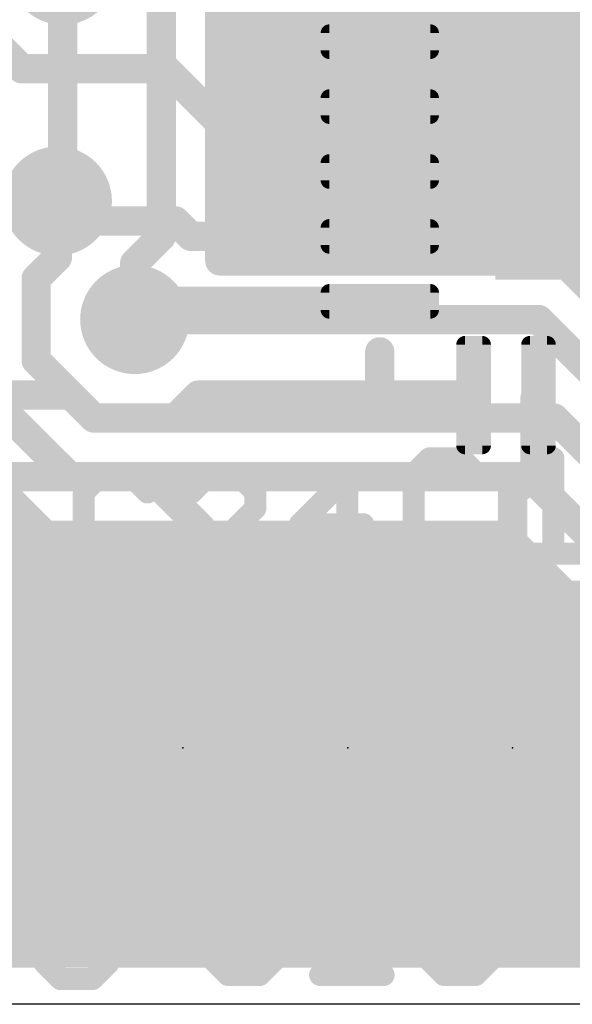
# Model space of a CAD drawing. Extents: x 2.9 to 30.2, y 6.6 to 27.7.
# Tile 10 of 19: x 17.2 to 21, y 6.6 to 13.4. Entities that reach past the tile are written whole.
import ezdxf

# ---------------------------------------------------------------- set-up
doc = ezdxf.new("R2010")
doc.units = 0
for name, color, linetype in [('1', 22, 'CONTINUOUS'), ('16', 175, 'CONTINUOUS'), ('18', 82, 'CONTINUOUS'), ('20', 7, 'CONTINUOUS'), ('21', 2, 'CONTINUOUS'), ('22', 6, 'CONTINUOUS'), ('23', 7, 'CONTINUOUS'), ('25', 253, 'CONTINUOUS')]:
    doc.layers.add(name, color=color, linetype=linetype)

# ---------------------------------------------------------------- blocks, each defined once
blk = doc.blocks.new('RECT')
blk.add_solid([(-0.5, -0.5), (0.5, -0.5), (-0.5, 0.5), (0.5, 0.5)])
blk = doc.blocks.new('RECT131200X38400R50')
at = {"const_width": 0.06}
blk.add_lwpolyline([(0.38, -0.06), (0.38, 0.06, 0.4142), (0.35, 0.09), (-0.35, 0.09, 0.4142), (-0.38, 0.06), (-0.38, -0.06, 0.4142), (-0.35, -0.09), (0.35, -0.09, 0.4142)], format="xyb", close=True, dxfattribs=at)
blk.add_solid([(-0.365, -0.075), (0.365, -0.075), (-0.365, 0.075), (0.365, 0.075)])
blk = doc.blocks.new('ROUNDV')
at = {"const_width": 0.5}
blk.add_lwpolyline([(0, -0.25, 1), (0, 0.25, 1), (0, -0.25)], format="xyb", dxfattribs=at)

msp = doc.modelspace()

# ---------------------------------------------------------------- linework, layer by layer
at = {"layer": '1', "const_width": 0.2032}
for points in [[(18.796, 13.0374), (18.796, 15.7206)], [(16.284, 13.9778), (17.1724, 13.0894)], [(18.1693, 13.0894), (17.1724, 13.0894)], [(18.8817, 12.377), (18.1693, 13.0894)], [(19.0064, 12.827), (18.796, 13.0374)], [(20.3683, 12.7254), (20.3683, 12.9286)], [(20.3683, 12.9286), (21.5519, 12.9286)], [(19.6535, 12.827), (19.0064, 12.827)], [(20.3683, 12.8016), (21.5519, 12.8016)], [(21.5519, 12.7254), (20.3683, 12.7254)], [(19.6535, 12.377), (18.8817, 12.377)], [(17.557, 12.034), (17.419, 12.172)], [(18.2379, 12.034), (17.557, 12.034)], [(18.3449, 11.927), (18.2379, 12.034)], [(19.6535, 11.927), (18.3449, 11.927)], [(18.081, 11.477), (17.955, 11.351)], [(18.081, 11.477), (19.6535, 11.477)], [(17.5131, 10.827), (16.859, 10.827)], [(17.6721, 10.668), (17.5131, 10.827)], [(18.3969, 10.827), (18.2379, 10.668)], [(18.3969, 10.827), (20.3035, 10.827)], [(20.7283, 10.8018), (20.7535, 10.827)], [(20.7283, 10.3259), (20.7283, 10.8018)], [(18.2379, 10.668), (17.6721, 10.668)], [(20.574, 10.1716), (20.7283, 10.3259)], [(16.4585, 10.2616), (18.0594, 10.2616)], [(18.0594, 10.2616), (18.415, 9.906)], [(20.574, 8.89), (20.574, 10.1716)], [(18.415, 9.906), (18.415, 8.89)], [(16.3892, 9.8552), (17.8911, 9.8552)], [(17.8911, 9.8552), (18.0086, 9.7377)], [(16.3892, 9.7536), (17.9927, 9.7536)], [(18.0086, 9.7377), (18.0086, 9.4948)], [(15.782, 9.5504), (18.0086, 9.5504)], [(17.3386, 9.5462), (17.0402, 9.5462)], [(17.4291, 9.522), (17.3386, 9.5462)], [(17.5101, 9.4751), (17.4291, 9.522)], [(17.5763, 9.4089), (17.5101, 9.4751)], [(17.8617, 9.4948), (17.6832, 9.3163)], [(18.0086, 9.4948), (17.8617, 9.4948)], [(17.6232, 9.3279), (17.5763, 9.4089)], [(17.612, 9.3472), (17.7142, 9.3472)], [(17.6474, 9.2374), (17.6232, 9.3279)], [(17.6832, 9.3163), (17.6832, 8.4637)], [(17.6474, 8.939), (17.6474, 9.2374)], [(17.6474, 9.144), (17.6832, 9.144)], [(17.0402, 8.939), (17.6474, 8.939)], [(17.6474, 8.9408), (17.6832, 8.9408)], [(17.6474, 8.8422), (17.0402, 8.8422)], [(17.6474, 8.5438), (17.6474, 8.8422)], [(18.415, 8.89), (18.288, 8.89)], [(19.431, 8.89), (18.415, 8.89)], [(20.574, 8.89), (19.431, 8.89)], [(17.6474, 8.7376), (17.6832, 8.7376)], [(17.6232, 8.4533), (17.6474, 8.5438)], [(17.6449, 8.5344), (17.6832, 8.5344)], [(17.5763, 8.3723), (17.6232, 8.4533)], [(17.6832, 8.4637), (17.729, 8.4179)], [(17.5508, 8.3467), (17.5763, 8.3723)], [(17.7035, 8.3923), (17.6566, 8.3113)], [(17.729, 8.4179), (17.7035, 8.3923)], [(17.5966, 8.3009), (17.5508, 8.3467)], [(17.5662, 8.3312), (17.6682, 8.3312)], [(17.5966, 7.4483), (17.5966, 8.3009)], [(17.6566, 8.3113), (17.6324, 8.2208)], [(17.6324, 8.2208), (17.6324, 7.9224)], [(17.5966, 8.128), (17.6324, 8.128)], [(17.5966, 7.9248), (17.6324, 7.9248)], [(17.6324, 7.9224), (18.2396, 7.9224)], [(18.2396, 7.9224), (18.2396, 7.8256)], [(18.3364, 7.8256), (18.3364, 7.9224)], [(18.3364, 7.9224), (18.9436, 7.9224)], [(18.9436, 7.9224), (19.3826, 7.9224)], [(19.3826, 7.9224), (19.3826, 7.8256)], [(19.4794, 7.8256), (19.4794, 7.9224)], [(19.4794, 7.9224), (19.9184, 7.9224)], [(19.9184, 7.9224), (20.5256, 7.9224)], [(20.5256, 7.9224), (20.5256, 7.8256)], [(20.6224, 7.8256), (20.6224, 7.9224)], [(20.6224, 7.9224), (21.6686, 7.9224)], [(18.2396, 7.8256), (17.6324, 7.8256)], [(17.6324, 7.8256), (17.6324, 7.5272)], [(18.2396, 7.2184), (18.2396, 7.8256)], [(18.2396, 7.8256), (18.3364, 7.8256)], [(18.3364, 7.8256), (18.3364, 7.2184)], [(19.3826, 7.8256), (18.3364, 7.8256)], [(19.3826, 7.2184), (19.3826, 7.8256)], [(19.3826, 7.8256), (19.4794, 7.8256)], [(19.4794, 7.8256), (19.4794, 7.2184)], [(20.5256, 7.8256), (19.4794, 7.8256)], [(20.5256, 7.2184), (20.5256, 7.8256)], [(20.5256, 7.8256), (20.6224, 7.8256)], [(20.6224, 7.8256), (20.6224, 7.2184)], [(21.2296, 7.8256), (20.6224, 7.8256)], [(17.5966, 7.7216), (17.6324, 7.7216)], [(18.2396, 7.7216), (18.3364, 7.7216)], [(19.3826, 7.7216), (19.4794, 7.7216)], [(20.5256, 7.7216), (20.6224, 7.7216)], [(17.5966, 7.5184), (17.6348, 7.5184)], [(17.6324, 7.5272), (17.6566, 7.4367)], [(18.2396, 7.5184), (18.3364, 7.5184)], [(19.3826, 7.5184), (19.4794, 7.5184)], [(20.5256, 7.5184), (20.6224, 7.5184)], [(17.4181, 7.2698), (17.5966, 7.4483)], [(17.6566, 7.4367), (17.7035, 7.3557)], [(17.7035, 7.3557), (17.7697, 7.2895)], [(18.8063, 7.2895), (18.8595, 7.3426)], [(18.8595, 7.3426), (18.9127, 7.2895)], [(19.9493, 7.2895), (20.0025, 7.3426)], [(20.0025, 7.3426), (20.0557, 7.2895)], [(17.4635, 7.3152), (17.7439, 7.3152)], [(17.7697, 7.2895), (17.8507, 7.2426)], [(18.2396, 7.3152), (18.3364, 7.3152)], [(18.7253, 7.2426), (18.8063, 7.2895)], [(18.8321, 7.3152), (18.8869, 7.3152)], [(18.9127, 7.2895), (18.9937, 7.2426)], [(19.3826, 7.3152), (19.4794, 7.3152)], [(19.8683, 7.2426), (19.9493, 7.2895)], [(19.9751, 7.3152), (20.0299, 7.3152)], [(20.0557, 7.2895), (20.1367, 7.2426)], [(20.5256, 7.3152), (20.6224, 7.3152)], [(21.0113, 7.2426), (21.0923, 7.2895)], [(16.5655, 7.2698), (17.4181, 7.2698)], [(17.8507, 7.2426), (17.9412, 7.2184)], [(17.9412, 7.2184), (18.2396, 7.2184)], [(18.3364, 7.2184), (18.6348, 7.2184)], [(18.6348, 7.2184), (18.7253, 7.2426)], [(18.9937, 7.2426), (19.0842, 7.2184)], [(19.0842, 7.2184), (19.3826, 7.2184)], [(19.4794, 7.2184), (19.7778, 7.2184)], [(19.7778, 7.2184), (19.8683, 7.2426)], [(20.1367, 7.2426), (20.2272, 7.2184)], [(20.2272, 7.2184), (20.5256, 7.2184)], [(20.6224, 7.2184), (20.9208, 7.2184)], [(20.9208, 7.2184), (21.0113, 7.2426)], [(3.8398, 7.112), (29.2437, 7.112)], [(28.702, 6.9596), (4.3815, 6.9596)]]:
    msp.add_lwpolyline(points, dxfattribs=at)
at = {"layer": '1', "const_width": 0.1016}
for points in [[(17.1724, 13.1402, 1), (17.1724, 13.0386)], [(17.1365, 13.0534, 1), (17.2084, 13.1253)], [(18.2052, 13.1253, 1), (18.1334, 13.0534)], [(18.1693, 13.0386, 1), (18.1693, 13.1402)], [(18.8319, 13.0733, 1), (18.7601, 13.0015)], [(18.7452, 13.0374, 1), (18.8468, 13.0374)], [(20.4191, 12.9286, 1), (20.3175, 12.9286)], [(20.3683, 12.9794, 1), (20.3683, 12.8778)], [(19.0064, 12.8778, 1), (19.0064, 12.7762)], [(18.9705, 12.7911, 1), (19.0423, 12.8629)], [(19.6535, 12.7762, 1), (19.6535, 12.8778)], [(20.3683, 12.8524, 1), (20.3683, 12.7508)], [(20.3683, 12.7762, 1), (20.3683, 12.6746)], [(20.3175, 12.7254, 1), (20.4191, 12.7254)], [(18.8817, 12.4278, 1), (18.8817, 12.3262)], [(18.8457, 12.3411, 1), (18.9176, 12.4129)], [(19.6535, 12.3262, 1), (19.6535, 12.4278)], [(17.4549, 12.208, 1), (17.383, 12.1361)], [(17.557, 12.0848, 1), (17.557, 11.9832)], [(17.5211, 11.9981, 1), (17.5929, 12.0699)], [(18.2738, 12.0699, 1), (18.202, 11.9981)], [(18.2379, 11.9832, 1), (18.2379, 12.0848)], [(18.3449, 11.9778, 1), (18.3449, 11.8762)], [(18.309, 11.8911, 1), (18.3808, 11.9629)], [(19.6535, 11.8762, 1), (19.6535, 11.9778)], [(18.081, 11.5278, 1), (18.081, 11.4262)], [(18.1169, 11.4411, 1), (18.0451, 11.5129)], [(19.6535, 11.4262, 1), (19.6535, 11.5278)], [(17.9191, 11.3869, 1), (17.9909, 11.3151)], [(17.549, 10.8629, 1), (17.4772, 10.7911)], [(17.5131, 10.7762, 1), (17.5131, 10.8778)], [(18.3969, 10.8778, 1), (18.3969, 10.7762)], [(18.4328, 10.7911, 1), (18.361, 10.8629)], [(20.3035, 10.7762, 1), (20.3035, 10.8778)], [(20.7894, 10.7911, 1), (20.7176, 10.8629)], [(20.7791, 10.8018, 1), (20.6775, 10.8018)], [(20.6924, 10.8377, 1), (20.7642, 10.7659)], [(17.6721, 10.7188, 1), (17.6721, 10.6172)], [(17.6362, 10.6321, 1), (17.708, 10.7039)], [(18.202, 10.7039, 1), (18.2738, 10.6321)], [(18.2379, 10.6172, 1), (18.2379, 10.7188)], [(20.6775, 10.3259, 1), (20.7791, 10.3259)], [(20.7642, 10.29, 1), (20.6924, 10.3618)], [(18.0953, 10.2975, 1), (18.0235, 10.2257)], [(18.0594, 10.2108, 1), (18.0594, 10.3124)], [(20.6248, 10.1716, 1), (20.5232, 10.1716)], [(20.5381, 10.2075, 1), (20.6099, 10.1357)], [(18.4658, 9.906, 1), (18.3642, 9.906)], [(18.3791, 9.8701, 1), (18.4509, 9.9419)], [(17.927, 9.8911, 1), (17.8551, 9.8193)], [(17.8911, 9.8044, 1), (17.8911, 9.906)], [(18.0594, 9.7377, 1), (17.9578, 9.7377)], [(17.9927, 9.7028, 1), (17.9927, 9.8044)], [(17.9727, 9.7017, 1), (18.0445, 9.7736)], [(17.3518, 9.5953, 1), (17.3255, 9.4971)], [(17.3386, 9.4954, 1), (17.3386, 9.597)], [(18.0086, 9.4996, 1), (18.0086, 9.6012)], [(17.4545, 9.566, 1), (17.4037, 9.478)], [(17.4159, 9.4729, 1), (17.4422, 9.571)], [(17.5461, 9.5111, 1), (17.4742, 9.4392)], [(17.4847, 9.4312, 1), (17.5355, 9.5191)], [(17.8617, 9.5456, 1), (17.8617, 9.444)], [(17.8977, 9.4589, 1), (17.8258, 9.5307)], [(18.0086, 9.444, 1), (18.0086, 9.5456)], [(17.6203, 9.4343, 1), (17.5324, 9.3835)], [(17.5404, 9.373, 1), (17.6123, 9.4449)], [(17.9578, 9.4948, 1), (18.0594, 9.4948)], [(17.612, 9.398, 1), (17.612, 9.2964)], [(17.6722, 9.341, 1), (17.5741, 9.3147)], [(17.7142, 9.2964, 1), (17.7142, 9.398)], [(17.5792, 9.3025, 1), (17.6672, 9.3533)], [(17.734, 9.3163, 1), (17.6324, 9.3163)], [(17.6473, 9.3522, 1), (17.7191, 9.2803)], [(17.6982, 9.2374, 1), (17.5966, 9.2374)], [(17.5983, 9.2243, 1), (17.6965, 9.2506)], [(17.6474, 9.1948, 1), (17.6474, 9.0932)], [(17.6832, 9.0932, 1), (17.6832, 9.1948)], [(17.6474, 8.9916, 1), (17.6474, 8.89)], [(17.6474, 8.8882, 1), (17.6474, 8.9898)], [(17.6832, 8.89, 1), (17.6832, 8.9916)], [(17.5966, 8.939, 1), (17.6982, 8.939)], [(17.6982, 8.8422, 1), (17.5966, 8.8422)], [(17.6474, 8.7914, 1), (17.6474, 8.893)], [(18.288, 8.9408, 1), (18.288, 8.8392)], [(18.415, 8.9408, 1), (18.415, 8.8392)], [(18.415, 8.8392, 1), (18.415, 8.9408)], [(19.431, 8.9408, 1), (19.431, 8.8392)], [(19.431, 8.8392, 1), (19.431, 8.9408)], [(20.574, 8.8392, 1), (20.574, 8.9408)], [(18.3642, 8.89, 1), (18.4658, 8.89)], [(20.5232, 8.89, 1), (20.6248, 8.89)], [(17.6474, 8.7884, 1), (17.6474, 8.6868)], [(17.6832, 8.6868, 1), (17.6832, 8.7884)], [(17.6449, 8.5852, 1), (17.6449, 8.4836)], [(17.6965, 8.5306, 1), (17.5983, 8.5569)], [(17.6832, 8.4836, 1), (17.6832, 8.5852)], [(17.6672, 8.4279, 1), (17.5792, 8.4787)], [(17.5966, 8.5438, 1), (17.6982, 8.5438)], [(17.7191, 8.4997, 1), (17.6473, 8.4278)], [(17.6123, 8.3363, 1), (17.5404, 8.4082)], [(17.5741, 8.4665, 1), (17.6722, 8.4402)], [(17.6324, 8.4637, 1), (17.734, 8.4637)], [(17.6675, 8.4283, 1), (17.7394, 8.3564)], [(17.7474, 8.3669, 1), (17.6595, 8.4177)], [(17.765, 8.382, 1), (17.6931, 8.4538)], [(17.6931, 8.382, 1), (17.765, 8.4538)], [(17.5867, 8.3826, 1), (17.5148, 8.3108)], [(17.5148, 8.3826, 1), (17.5867, 8.3108)], [(17.5662, 8.382, 1), (17.5662, 8.2804)], [(17.5324, 8.3977, 1), (17.6203, 8.3469)], [(17.6474, 8.3009, 1), (17.5458, 8.3009)], [(17.7057, 8.2981, 1), (17.6076, 8.3244)], [(17.6682, 8.2804, 1), (17.6682, 8.382)], [(17.5607, 8.2649, 1), (17.6325, 8.3368)], [(17.6126, 8.3367, 1), (17.7006, 8.2859)], [(17.6832, 8.2208, 1), (17.5816, 8.2208)], [(17.5833, 8.234, 1), (17.6815, 8.2077)], [(17.5966, 8.1788, 1), (17.5966, 8.0772)], [(17.6324, 8.0772, 1), (17.6324, 8.1788)], [(17.5966, 7.9756, 1), (17.5966, 7.874)], [(17.6324, 7.9732, 1), (17.6324, 7.8716)], [(17.6324, 7.874, 1), (17.6324, 7.9756)], [(18.2904, 7.9224, 1), (18.1888, 7.9224)], [(18.2396, 7.8716, 1), (18.2396, 7.9732)], [(18.3872, 7.9224, 1), (18.2856, 7.9224)], [(18.3364, 7.9732, 1), (18.3364, 7.8716)], [(18.9436, 7.9732, 1), (18.9436, 7.8716)], [(18.9436, 7.8716, 1), (18.9436, 7.9732)], [(19.4334, 7.9224, 1), (19.3318, 7.9224)], [(19.3826, 7.8716, 1), (19.3826, 7.9732)], [(19.5302, 7.9224, 1), (19.4286, 7.9224)], [(19.4794, 7.9732, 1), (19.4794, 7.8716)], [(19.9184, 7.9732, 1), (19.9184, 7.8716)], [(19.9184, 7.8716, 1), (19.9184, 7.9732)], [(20.5764, 7.9224, 1), (20.4748, 7.9224)], [(20.5256, 7.8716, 1), (20.5256, 7.9732)], [(20.6732, 7.9224, 1), (20.5716, 7.9224)], [(20.6224, 7.9732, 1), (20.6224, 7.8716)], [(17.5816, 7.9224, 1), (17.6832, 7.9224)], [(17.6324, 7.8764, 1), (17.6324, 7.7748)], [(17.6832, 7.8256, 1), (17.5816, 7.8256)], [(18.2904, 7.8256, 1), (18.1888, 7.8256)], [(18.2396, 7.8764, 1), (18.2396, 7.7748)], [(18.2396, 7.7748, 1), (18.2396, 7.8764)], [(18.3872, 7.8256, 1), (18.2856, 7.8256)], [(18.3364, 7.8764, 1), (18.3364, 7.7748)], [(18.3364, 7.7748, 1), (18.3364, 7.8764)], [(19.4334, 7.8256, 1), (19.3318, 7.8256)], [(19.3826, 7.8764, 1), (19.3826, 7.7748)], [(19.3826, 7.7748, 1), (19.3826, 7.8764)], [(19.5302, 7.8256, 1), (19.4286, 7.8256)], [(19.4794, 7.8764, 1), (19.4794, 7.7748)], [(19.4794, 7.7748, 1), (19.4794, 7.8764)], [(20.5764, 7.8256, 1), (20.4748, 7.8256)], [(20.5256, 7.8764, 1), (20.5256, 7.7748)], [(20.5256, 7.7748, 1), (20.5256, 7.8764)], [(20.6732, 7.8256, 1), (20.5716, 7.8256)], [(20.6224, 7.8764, 1), (20.6224, 7.7748)], [(20.6224, 7.7748, 1), (20.6224, 7.8764)], [(18.1888, 7.8256, 1), (18.2904, 7.8256)], [(18.2856, 7.8256, 1), (18.3872, 7.8256)], [(19.3318, 7.8256, 1), (19.4334, 7.8256)], [(19.4286, 7.8256, 1), (19.5302, 7.8256)], [(20.4748, 7.8256, 1), (20.5764, 7.8256)], [(20.5716, 7.8256, 1), (20.6732, 7.8256)], [(17.5966, 7.7724, 1), (17.5966, 7.6708)], [(17.6324, 7.6708, 1), (17.6324, 7.7724)], [(18.2396, 7.7724, 1), (18.2396, 7.6708)], [(18.3364, 7.6708, 1), (18.3364, 7.7724)], [(19.3826, 7.7724, 1), (19.3826, 7.6708)], [(19.4794, 7.6708, 1), (19.4794, 7.7724)], [(20.5256, 7.7724, 1), (20.5256, 7.6708)], [(20.6224, 7.6708, 1), (20.6224, 7.7724)], [(17.5966, 7.5692, 1), (17.5966, 7.4676)], [(17.6815, 7.5403, 1), (17.5833, 7.514)], [(17.5816, 7.5272, 1), (17.6832, 7.5272)], [(17.6348, 7.4676, 1), (17.6348, 7.5692)], [(18.2396, 7.5692, 1), (18.2396, 7.4676)], [(18.3364, 7.4676, 1), (18.3364, 7.5692)], [(19.3826, 7.5692, 1), (19.3826, 7.4676)], [(19.4794, 7.4676, 1), (19.4794, 7.5692)], [(20.5256, 7.5692, 1), (20.5256, 7.4676)], [(20.6224, 7.4676, 1), (20.6224, 7.5692)], [(17.6325, 7.4124, 1), (17.5607, 7.4843)], [(17.7006, 7.4621, 1), (17.6126, 7.4113)], [(17.5458, 7.4483, 1), (17.6474, 7.4483)], [(17.6076, 7.4236, 1), (17.7057, 7.4499)], [(17.7394, 7.3916, 1), (17.6675, 7.3197)], [(18.8954, 7.3785, 1), (18.8236, 7.3067)], [(18.8954, 7.3067, 1), (18.8236, 7.3785)], [(20.0384, 7.3785, 1), (19.9666, 7.3067)], [(20.0384, 7.3067, 1), (19.9666, 7.3785)], [(17.4635, 7.366, 1), (17.4635, 7.2644)], [(17.6595, 7.3303, 1), (17.7474, 7.3811)], [(17.7951, 7.3334, 1), (17.7443, 7.2455)], [(17.7337, 7.2535, 1), (17.8056, 7.3254)], [(17.7439, 7.2644, 1), (17.7439, 7.366)], [(18.2396, 7.366, 1), (18.2396, 7.2644)], [(18.3364, 7.2644, 1), (18.3364, 7.366)], [(18.7704, 7.3254, 1), (18.8423, 7.2535)], [(18.8317, 7.2455, 1), (18.7809, 7.3334)], [(18.8321, 7.366, 1), (18.8321, 7.2644)], [(18.9381, 7.3334, 1), (18.8873, 7.2455)], [(18.8767, 7.2535, 1), (18.9486, 7.3254)], [(18.8869, 7.2644, 1), (18.8869, 7.366)], [(19.3826, 7.366, 1), (19.3826, 7.2644)], [(19.4794, 7.2644, 1), (19.4794, 7.366)], [(19.9134, 7.3254, 1), (19.9853, 7.2535)], [(19.9747, 7.2455, 1), (19.9239, 7.3334)], [(19.9751, 7.366, 1), (19.9751, 7.2644)], [(20.0811, 7.3334, 1), (20.0303, 7.2455)], [(20.0197, 7.2535, 1), (20.0916, 7.3254)], [(20.0299, 7.2644, 1), (20.0299, 7.366)], [(20.5256, 7.366, 1), (20.5256, 7.2644)], [(20.6224, 7.2644, 1), (20.6224, 7.366)], [(17.3821, 7.3057, 1), (17.454, 7.2339)], [(17.4181, 7.219, 1), (17.4181, 7.3206)], [(17.8639, 7.2917, 1), (17.8376, 7.1936)], [(17.8253, 7.1986, 1), (17.8761, 7.2866)], [(17.9412, 7.2692, 1), (17.9412, 7.1676)], [(17.928, 7.1693, 1), (17.9543, 7.2675)], [(18.2396, 7.1676, 1), (18.2396, 7.2692)], [(18.3364, 7.2692, 1), (18.3364, 7.1676)], [(18.6217, 7.2675, 1), (18.648, 7.1693)], [(18.6348, 7.1676, 1), (18.6348, 7.2692)], [(18.6999, 7.2866, 1), (18.7507, 7.1986)], [(18.7384, 7.1936, 1), (18.7121, 7.2917)], [(19.0069, 7.2917, 1), (18.9806, 7.1936)], [(18.9683, 7.1986, 1), (19.0191, 7.2866)], [(19.0842, 7.2692, 1), (19.0842, 7.1676)], [(19.071, 7.1693, 1), (19.0973, 7.2675)], [(19.3826, 7.1676, 1), (19.3826, 7.2692)], [(19.4794, 7.2692, 1), (19.4794, 7.1676)], [(19.7647, 7.2675, 1), (19.791, 7.1693)], [(19.7778, 7.1676, 1), (19.7778, 7.2692)], [(19.8429, 7.2866, 1), (19.8937, 7.1986)], [(19.8814, 7.1936, 1), (19.8551, 7.2917)], [(20.1499, 7.2917, 1), (20.1236, 7.1936)], [(20.1113, 7.1986, 1), (20.1621, 7.2866)], [(20.2272, 7.2692, 1), (20.2272, 7.1676)], [(20.214, 7.1693, 1), (20.2403, 7.2675)], [(20.5256, 7.1676, 1), (20.5256, 7.2692)], [(20.6224, 7.2692, 1), (20.6224, 7.1676)], [(20.9077, 7.2675, 1), (20.934, 7.1693)], [(20.9208, 7.1676, 1), (20.9208, 7.2692)], [(20.9859, 7.2866, 1), (21.0367, 7.1986)], [(21.0244, 7.1936, 1), (20.9981, 7.2917)], [(18.1888, 7.2184, 1), (18.2904, 7.2184)], [(18.2856, 7.2184, 1), (18.3872, 7.2184)], [(19.3318, 7.2184, 1), (19.4334, 7.2184)], [(19.4286, 7.2184, 1), (19.5302, 7.2184)], [(20.4748, 7.2184, 1), (20.5764, 7.2184)], [(20.5716, 7.2184, 1), (20.6732, 7.2184)]]:
    msp.add_lwpolyline(points, format="xyb", dxfattribs=at)
at = {"layer": '16', "const_width": 0.2032}
for points in [[(18.1384, 14.0553), (18.1384, 11.9255)], [(18.5448, 11.7574), (18.5448, 14.0401)], [(17.4554, 13.7724), (17.4554, 12.2084)], [(18.5448, 13.4112), (25.1453, 13.4112)], [(18.5448, 13.208), (25.0199, 13.208)], [(18.5448, 13.0048), (24.971, 13.0048)], [(18.5448, 12.8016), (24.9779, 12.8016)], [(18.5448, 12.5984), (24.9936, 12.5984)], [(18.5448, 12.3952), (24.9936, 12.3952)], [(17.419, 12.172), (17.4554, 12.2084)], [(18.5448, 12.192), (24.9936, 12.192)], [(17.419, 11.7809), (17.419, 12.172)], [(18.5448, 11.9888), (24.9936, 11.9888)], [(18.1384, 11.9255), (17.955, 11.7422)], [(17.272, 11.6339), (17.419, 11.7809)], [(18.5448, 11.7856), (24.9936, 11.7856)], [(17.955, 11.351), (17.955, 11.7422)], [(20.9221, 11.7574), (18.5448, 11.7574)], [(21.1602, 11.5193), (20.9221, 11.7574)], [(17.272, 11.0681), (17.272, 11.6339)], [(16.4624, 11.303), (17.5038, 10.2616)], [(17.955, 11.351), (20.7538, 11.351)], [(20.7538, 11.351), (23.193, 8.9118)], [(17.272, 11.0681), (17.6721, 10.668)], [(16.5555, 10.6352), (17.0974, 10.0933)], [(17.6721, 10.668), (20.862, 10.668)], [(20.862, 10.668), (23.1481, 8.382)], [(17.5038, 10.2616), (20.6937, 10.2616)], [(20.6937, 10.2616), (22.098, 8.8573)], [(17.0974, 10.0933), (17.3354, 9.8552)], [(3.2131, 9.9568), (17.2338, 9.9568)], [(17.3354, 9.8552), (20.5254, 9.8552)], [(20.5254, 9.8552), (21.6916, 8.689)], [(3.2131, 9.7536), (20.627, 9.7536)], [(3.2131, 9.5504), (20.8302, 9.5504)], [(3.2131, 9.3472), (21.0334, 9.3472)], [(3.2131, 9.144), (21.2366, 9.144)], [(3.2131, 8.9408), (21.4398, 8.9408)], [(3.2131, 8.7376), (21.643, 8.7376)], [(3.2131, 8.5344), (21.4544, 8.5344)], [(3.2131, 8.3312), (21.2932, 8.3312)], [(3.2131, 8.128), (21.2932, 8.128)], [(3.2331, 7.9248), (21.2932, 7.9248)], [(3.3095, 7.7216), (21.2932, 7.7216)], [(3.3936, 7.5184), (21.2932, 7.5184)], [(3.5737, 7.3152), (21.2932, 7.3152)], [(3.8398, 7.112), (21.3019, 7.112)], [(21.4544, 6.9596), (4.3815, 6.9596)]]:
    msp.add_lwpolyline(points, dxfattribs=at)
at = {"layer": '16', "const_width": 0.1016}
for points in [[(18.5448, 13.462, 1), (18.5448, 13.3604)], [(18.5448, 13.2588, 1), (18.5448, 13.1572)], [(18.5448, 13.0556, 1), (18.5448, 12.954)], [(18.5448, 12.8524, 1), (18.5448, 12.7508)], [(18.5448, 12.6492, 1), (18.5448, 12.5476)], [(18.5448, 12.446, 1), (18.5448, 12.3444)], [(17.4913, 12.1725, 1), (17.4194, 12.2444)], [(18.5448, 12.2428, 1), (18.5448, 12.1412)], [(17.383, 12.208, 1), (17.4549, 12.1361)], [(17.4698, 12.172, 1), (17.3682, 12.172)], [(17.4046, 12.2084, 1), (17.5062, 12.2084)], [(18.5448, 12.0396, 1), (18.5448, 11.938)], [(18.1743, 11.8896, 1), (18.1024, 11.9614)], [(18.0876, 11.9255, 1), (18.1892, 11.9255)], [(17.4549, 11.745, 1), (17.383, 11.8168)], [(18.5448, 11.8364, 1), (18.5448, 11.7348)], [(17.3682, 11.7809, 1), (17.4698, 11.7809)], [(18.0058, 11.7422, 1), (17.9042, 11.7422)], [(17.9191, 11.7781, 1), (17.9909, 11.7062)], [(18.5448, 11.8082, 1), (18.5448, 11.7066)], [(18.494, 11.7574, 1), (18.5956, 11.7574)], [(20.958, 11.7933, 1), (20.8862, 11.7215)], [(20.9221, 11.7066, 1), (20.9221, 11.8082)], [(17.3228, 11.6339, 1), (17.2212, 11.6339)], [(17.2361, 11.6698, 1), (17.3079, 11.598)], [(17.955, 11.4018, 1), (17.955, 11.3002)], [(17.9042, 11.351, 1), (18.0058, 11.351)], [(20.7897, 11.3869, 1), (20.7179, 11.3151)], [(20.7538, 11.3002, 1), (20.7538, 11.4018)], [(17.3079, 11.104, 1), (17.2361, 11.0322)], [(17.2212, 11.0681, 1), (17.3228, 11.0681)], [(17.6721, 10.7188, 1), (17.6721, 10.6172)], [(17.6362, 10.6321, 1), (17.708, 10.7039)], [(20.898, 10.7039, 1), (20.8261, 10.6321)], [(20.862, 10.6172, 1), (20.862, 10.7188)], [(17.5038, 10.3124, 1), (17.5038, 10.2108)], [(17.4678, 10.2257, 1), (17.5397, 10.2975)], [(20.7296, 10.2975, 1), (20.6578, 10.2257)], [(20.6937, 10.2108, 1), (20.6937, 10.3124)], [(17.1333, 10.1292, 1), (17.0614, 10.0573)], [(17.0614, 10.0573, 1), (17.1333, 10.1292)], [(17.2338, 9.906, 1), (17.2338, 10.0076)], [(17.3354, 9.906, 1), (17.3354, 9.8044)], [(17.2995, 9.8193, 1), (17.3713, 9.8911)], [(20.5613, 9.8911, 1), (20.4895, 9.8193)], [(20.5254, 9.8044, 1), (20.5254, 9.906)], [(20.627, 9.7028, 1), (20.627, 9.8044)], [(20.8302, 9.4996, 1), (20.8302, 9.6012)], [(21.0334, 9.2964, 1), (21.0334, 9.398)]]:
    msp.add_lwpolyline(points, format="xyb", dxfattribs=at)
at = {"layer": '20'}
msp.add_line((28.702, 6.604), (4.3815, 6.604), dxfattribs=at)
at = {"layer": '21', "const_width": 0.2032}
for points in [[(19.6535, 10.827), (19.6535, 11.127)], [(19.6535, 10.827), (19.9535, 10.827)], [(16.4361, 9.4399), (17.5475, 9.4399)], [(17.5475, 9.4399), (17.5475, 7.3253)], [(17.7324, 7.3247), (17.7323, 9.4393)], [(17.7323, 9.4393), (18.8437, 9.4393)], [(18.8437, 9.4393), (18.8437, 7.3247)], [(18.8754, 7.3247), (18.8753, 9.4393)], [(18.8753, 9.4393), (19.9867, 9.4393)], [(19.9867, 9.4393), (19.9867, 7.3247)], [(20.0184, 7.3247), (20.0183, 9.4393)], [(20.0183, 9.4393), (21.1297, 9.4393)], [(17.5475, 7.3253), (16.4362, 7.3253)], [(18.8437, 7.3247), (17.7324, 7.3247)], [(19.9867, 7.3247), (18.8754, 7.3247)], [(21.1297, 7.3247), (20.0184, 7.3247)]]:
    msp.add_lwpolyline(points, dxfattribs=at)
at = {"layer": '21', "const_width": 0.1016}
for points in [[(19.7043, 11.127, 1), (19.6027, 11.127)], [(19.6535, 10.8778, 1), (19.6535, 10.7762)], [(19.9535, 10.7762, 1), (19.9535, 10.8778)], [(19.6027, 10.827, 1), (19.7043, 10.827)], [(17.5983, 9.4399, 1), (17.4967, 9.4399)], [(17.5475, 9.3891, 1), (17.5475, 9.4907)], [(17.7831, 9.4393, 1), (17.6815, 9.4393)], [(17.7323, 9.4901, 1), (17.7323, 9.3885)], [(18.8945, 9.4393, 1), (18.7929, 9.4393)], [(18.9261, 9.4393, 1), (18.8245, 9.4393)], [(18.8753, 9.4901, 1), (18.8753, 9.3885)], [(18.8437, 9.3885, 1), (18.8437, 9.4901)], [(20.0375, 9.4393, 1), (19.9359, 9.4393)], [(20.0691, 9.4393, 1), (19.9675, 9.4393)], [(20.0183, 9.4901, 1), (20.0183, 9.3885)], [(19.9867, 9.3885, 1), (19.9867, 9.4901)], [(17.4967, 7.3253, 1), (17.5983, 7.3253)], [(17.5475, 7.2745, 1), (17.5475, 7.3761)], [(17.7324, 7.3755, 1), (17.7324, 7.2739)], [(17.6816, 7.3247, 1), (17.7832, 7.3247)], [(18.7929, 7.3247, 1), (18.8945, 7.3247)], [(18.8754, 7.3755, 1), (18.8754, 7.2739)], [(18.8246, 7.3247, 1), (18.9262, 7.3247)], [(18.8437, 7.2739, 1), (18.8437, 7.3755)], [(19.9359, 7.3247, 1), (20.0375, 7.3247)], [(20.0184, 7.3755, 1), (20.0184, 7.2739)], [(19.9676, 7.3247, 1), (20.0692, 7.3247)], [(19.9867, 7.2739, 1), (19.9867, 7.3755)]]:
    msp.add_lwpolyline(points, format="xyb", dxfattribs=at)
at = {"layer": '22', "const_width": 0.2032}
for points in [[(19.829, 7.245), (26.629, 11.445)], [(19.829, 7.245), (12.429, 7.245)]]:
    msp.add_lwpolyline(points, dxfattribs=at)
at = {"layer": '22', "const_width": 0.1016}
for points in [[(19.8023, 7.2882, 1), (19.8557, 7.2018)], [(19.829, 7.1942, 1), (19.829, 7.2958)]]:
    msp.add_lwpolyline(points, format="xyb", dxfattribs=at)
at = {"layer": '23'}
for p in [(18.288, 8.382), (19.431, 8.382), (20.574, 8.382)]:
    msp.add_point(p, dxfattribs=at)
at = {"layer": '25', "const_width": 0.1524}
for points in [[(19.9984, 10.3892), (19.8882, 10.279)], [(20.2187, 10.3892), (19.9984, 10.3892)], [(20.3288, 10.279), (20.2187, 10.3892)], [(20.6366, 10.1688), (20.8569, 10.3892)], [(20.8569, 10.3892), (20.8569, 9.7282)], [(17.7124, 10.2622), (17.6022, 10.152)], [(17.9327, 10.2622), (17.7124, 10.2622)], [(18.0428, 10.152), (17.9327, 10.2622)], [(18.4608, 10.2622), (18.3506, 10.152)], [(18.6811, 10.2622), (18.4608, 10.2622)], [(18.7913, 10.152), (18.6811, 10.2622)], [(19.4295, 10.2622), (19.099, 9.9317)], [(19.4295, 9.6012), (19.4295, 10.2622)], [(19.8882, 10.279), (19.8882, 9.8384)], [(17.6022, 10.152), (17.6022, 9.7114)], [(18.7913, 10.0418), (18.7913, 10.152)], [(18.3506, 9.6012), (18.7913, 10.0418)], [(19.099, 9.9317), (19.5397, 9.9317)], [(19.8882, 9.8384), (19.9984, 9.7282)], [(20.2187, 9.7282), (20.3288, 9.8384)], [(17.6022, 9.7114), (17.7124, 9.6012)], [(17.9327, 9.6012), (18.0428, 9.7114)], [(19.9984, 9.7282), (20.2187, 9.7282)], [(20.6366, 9.7282), (21.0773, 9.7282)], [(17.7124, 9.6012), (17.9327, 9.6012)], [(18.7913, 9.6012), (18.3506, 9.6012)], [(17.3314, 7.3293), (17.4416, 7.4395)], [(17.4416, 7.4395), (17.6619, 7.4395)], [(17.6619, 7.4395), (17.7721, 7.3293)], [(18.6014, 7.4682), (18.4912, 7.358)], [(18.8217, 7.4682), (18.6014, 7.4682)], [(18.9318, 7.358), (18.8217, 7.4682)], [(19.3498, 7.4682), (19.2396, 7.358)], [(19.5701, 7.4682), (19.3498, 7.4682)], [(19.6803, 7.358), (19.5701, 7.4682)], [(19.988, 7.358), (20.0982, 7.4682)], [(20.0982, 7.4682), (20.3185, 7.4682)], [(20.3185, 7.4682), (20.4287, 7.358)], [(17.7721, 7.3293), (17.7721, 7.2191)], [(18.4912, 7.358), (18.4912, 6.9174)], [(19.6803, 7.2478), (19.6803, 7.358)], [(20.4287, 7.358), (20.4287, 7.2478)], [(19.2396, 6.8072), (19.6803, 7.2478)], [(20.4287, 7.2478), (20.3185, 7.1377)], [(17.7721, 7.2191), (17.6619, 7.109)], [(17.6619, 7.109), (17.5518, 7.109)], [(17.6619, 7.109), (17.7721, 6.9988)], [(20.3185, 7.1377), (20.2083, 7.1377)], [(20.3185, 7.1377), (20.4287, 7.0275)], [(20.4287, 7.0275), (20.4287, 6.9174)], [(17.7721, 6.9988), (17.7721, 6.8887)], [(17.4416, 6.7785), (17.3314, 6.8887)], [(17.7721, 6.8887), (17.6619, 6.7785)], [(18.4912, 6.9174), (18.6014, 6.8072)], [(18.8217, 6.8072), (18.9318, 6.9174)], [(20.0982, 6.8072), (19.988, 6.9174)], [(20.4287, 6.9174), (20.3185, 6.8072)], [(17.6619, 6.7785), (17.4416, 6.7785)], [(18.6014, 6.8072), (18.8217, 6.8072)], [(19.6803, 6.8072), (19.2396, 6.8072)], [(20.3185, 6.8072), (20.0982, 6.8072)]]:
    msp.add_lwpolyline(points, dxfattribs=at)
at = {"layer": '25', "const_width": 0.0762}
for points in [[(19.9984, 10.4273, 1), (19.9984, 10.3511)], [(20.0253, 10.3622, 1), (19.9714, 10.4161)], [(20.2456, 10.4161, 1), (20.1917, 10.3622)], [(20.2187, 10.3511, 1), (20.2187, 10.4273)], [(20.895, 10.3892, 1), (20.8188, 10.3892)], [(20.8839, 10.3622, 1), (20.83, 10.4161)], [(17.7124, 10.3003, 1), (17.7124, 10.2241)], [(17.7393, 10.2352, 1), (17.6854, 10.2891)], [(17.9596, 10.2891, 1), (17.9057, 10.2352)], [(17.9327, 10.2241, 1), (17.9327, 10.3003)], [(18.4608, 10.3003, 1), (18.4608, 10.2241)], [(18.4877, 10.2352, 1), (18.4338, 10.2891)], [(18.708, 10.2891, 1), (18.6542, 10.2352)], [(18.6811, 10.2241, 1), (18.6811, 10.3003)], [(19.4676, 10.2622, 1), (19.3914, 10.2622)], [(19.4565, 10.2352, 1), (19.4026, 10.2891)], [(19.9263, 10.279, 1), (19.8501, 10.279)], [(19.8613, 10.3059, 1), (19.9151, 10.2521)], [(20.3019, 10.2521, 1), (20.3558, 10.3059)], [(17.6403, 10.152, 1), (17.5641, 10.152)], [(17.5753, 10.1789, 1), (17.6291, 10.1251)], [(18.0159, 10.1251, 1), (18.0698, 10.1789)], [(18.3237, 10.1789, 1), (18.3776, 10.1251)], [(18.8294, 10.152, 1), (18.7532, 10.152)], [(18.7643, 10.1251, 1), (18.8182, 10.1789)], [(20.6097, 10.1958, 1), (20.6636, 10.1419)], [(18.8182, 10.0149, 1), (18.7643, 10.0688)], [(18.7532, 10.0418, 1), (18.8294, 10.0418)], [(19.099, 9.9698, 1), (19.099, 9.8936)], [(19.0721, 9.9586, 1), (19.126, 9.9047)], [(19.5397, 9.8936, 1), (19.5397, 9.9698)], [(19.9151, 9.8653, 1), (19.8613, 9.8114)], [(20.3558, 9.8114, 1), (20.3019, 9.8653)], [(19.8501, 9.8384, 1), (19.9263, 9.8384)], [(17.6291, 9.7383, 1), (17.5753, 9.6844)], [(18.0698, 9.6844, 1), (18.0159, 9.7383)], [(19.9984, 9.7663, 1), (19.9984, 9.6901)], [(19.9714, 9.7013, 1), (20.0253, 9.7551)], [(20.1917, 9.7551, 1), (20.2456, 9.7013)], [(20.2187, 9.6901, 1), (20.2187, 9.7663)], [(20.6366, 9.7663, 1), (20.6366, 9.6901)], [(20.8188, 9.7282, 1), (20.895, 9.7282)], [(17.5641, 9.7114, 1), (17.6403, 9.7114)], [(17.7124, 9.6393, 1), (17.7124, 9.5631)], [(17.6854, 9.5743, 1), (17.7393, 9.6281)], [(17.9057, 9.6281, 1), (17.9596, 9.5743)], [(17.9327, 9.5631, 1), (17.9327, 9.6393)], [(18.3506, 9.6393, 1), (18.3506, 9.5631)], [(18.3237, 9.6281, 1), (18.3776, 9.5743)], [(18.7913, 9.5631, 1), (18.7913, 9.6393)], [(19.3914, 9.6012, 1), (19.4676, 9.6012)], [(17.4416, 7.4776, 1), (17.4416, 7.4014)], [(17.4685, 7.4125, 1), (17.4146, 7.4664)], [(17.6889, 7.4664, 1), (17.635, 7.4125)], [(17.6619, 7.4014, 1), (17.6619, 7.4776)], [(18.6014, 7.5063, 1), (18.6014, 7.4301)], [(18.6283, 7.4412, 1), (18.5744, 7.4951)], [(18.8486, 7.4951, 1), (18.7947, 7.4412)], [(18.8217, 7.4301, 1), (18.8217, 7.5063)], [(19.3498, 7.5063, 1), (19.3498, 7.4301)], [(19.3767, 7.4412, 1), (19.3228, 7.4951)], [(19.597, 7.4951, 1), (19.5432, 7.4412)], [(19.5701, 7.4301, 1), (19.5701, 7.5063)], [(20.0982, 7.5063, 1), (20.0982, 7.4301)], [(20.1251, 7.4412, 1), (20.0712, 7.4951)], [(20.3455, 7.4951, 1), (20.2916, 7.4412)], [(20.3185, 7.4301, 1), (20.3185, 7.5063)], [(17.3045, 7.3562, 1), (17.3584, 7.3024)], [(17.8102, 7.3293, 1), (17.734, 7.3293)], [(17.7451, 7.3024, 1), (17.799, 7.3562)], [(18.5293, 7.358, 1), (18.4531, 7.358)], [(18.4643, 7.3849, 1), (18.5181, 7.3311)], [(18.9049, 7.3311, 1), (18.9588, 7.3849)], [(19.2127, 7.3849, 1), (19.2666, 7.3311)], [(19.7184, 7.358, 1), (19.6422, 7.358)], [(19.6533, 7.3311, 1), (19.7072, 7.3849)], [(19.9611, 7.3849, 1), (20.015, 7.3311)], [(20.4668, 7.358, 1), (20.3906, 7.358)], [(20.4017, 7.3311, 1), (20.4556, 7.3849)], [(19.7072, 7.2209, 1), (19.6533, 7.2748)], [(20.4556, 7.2209, 1), (20.4017, 7.2748)], [(17.734, 7.2191, 1), (17.8102, 7.2191)], [(17.799, 7.1922, 1), (17.7451, 7.2461)], [(19.6422, 7.2478, 1), (19.7184, 7.2478)], [(20.3906, 7.2478, 1), (20.4668, 7.2478)], [(17.5518, 7.1471, 1), (17.5518, 7.0709)], [(17.6889, 7.1359, 1), (17.635, 7.082)], [(17.635, 7.1359, 1), (17.6889, 7.082)], [(17.6619, 7.0709, 1), (17.6619, 7.1471)], [(20.2083, 7.1758, 1), (20.2083, 7.0996)], [(20.3455, 7.1646, 1), (20.2916, 7.1107)], [(20.2916, 7.1646, 1), (20.3455, 7.1107)], [(20.3185, 7.0996, 1), (20.3185, 7.1758)], [(20.4668, 7.0275, 1), (20.3906, 7.0275)], [(17.8102, 6.9988, 1), (17.734, 6.9988)], [(17.7451, 6.9719, 1), (17.799, 7.0258)], [(20.4017, 7.0006, 1), (20.4556, 7.0545)], [(17.3584, 6.9156, 1), (17.3045, 6.8617)], [(17.799, 6.8617, 1), (17.7451, 6.9156)], [(18.5181, 6.9443, 1), (18.4643, 6.8904)], [(18.9588, 6.8904, 1), (18.9049, 6.9443)], [(20.015, 6.9443, 1), (19.9611, 6.8904)], [(20.4556, 6.8904, 1), (20.4017, 6.9443)], [(17.734, 6.8887, 1), (17.8102, 6.8887)], [(18.4531, 6.9174, 1), (18.5293, 6.9174)], [(20.3906, 6.9174, 1), (20.4668, 6.9174)], [(17.4416, 6.8166, 1), (17.4416, 6.7404)], [(17.4146, 6.7516, 1), (17.4685, 6.8054)], [(17.635, 6.8054, 1), (17.6889, 6.7516)], [(17.6619, 6.7404, 1), (17.6619, 6.8166)], [(18.6014, 6.8453, 1), (18.6014, 6.7691)], [(18.5744, 6.7803, 1), (18.6283, 6.8341)], [(18.7947, 6.8341, 1), (18.8486, 6.7803)], [(18.8217, 6.7691, 1), (18.8217, 6.8453)], [(19.2396, 6.8453, 1), (19.2396, 6.7691)], [(19.2127, 6.8341, 1), (19.2666, 6.7803)], [(19.6803, 6.7691, 1), (19.6803, 6.8453)], [(20.0982, 6.8453, 1), (20.0982, 6.7691)], [(20.0712, 6.7803, 1), (20.1251, 6.8341)], [(20.2916, 6.8341, 1), (20.3455, 6.7803)], [(20.3185, 6.7691, 1), (20.3185, 6.8453)]]:
    msp.add_lwpolyline(points, format="xyb", dxfattribs=at)

# ---------------------------------------------------------------- block references
at = {"layer": '1', "rotation": 270}
for p, xscale, yscale in [((21.6535, 12.827), 2.4, 2.4), ((16.9918, 8.8906), 0.6, 0.6), ((18.288, 8.89), 0.6, 0.6), ((19.431, 8.89), 0.6, 0.6), ((20.574, 8.89), 0.6, 0.6), ((16.9918, 7.8746), 0.6, 0.6), ((18.288, 7.874), 0.6, 0.6), ((19.431, 7.874), 0.6, 0.6), ((20.574, 7.874), 0.6, 0.6)]:
    msp.add_blockref('RECT', p, dxfattribs=dict(at, xscale=xscale, yscale=yscale))
at = {"layer": '1'}
for p in [(19.6535, 13.277), (19.6535, 12.827), (19.6535, 12.377), (19.6535, 11.927), (19.6535, 11.477)]:
    msp.add_blockref('RECT131200X38400R50', p, dxfattribs=at)
at = {"layer": '1', "rotation": 90}
for p in [(20.3035, 10.827), (20.7535, 10.827)]:
    msp.add_blockref('RECT131200X38400R50', p, dxfattribs=at)
at = {"layer": '18', "xscale": 0.7564, "yscale": 0.7564}
for p in [(17.4554, 13.7724), (17.4554, 13.7724), (17.419, 12.172), (17.419, 12.172), (17.955, 11.351), (17.955, 11.351)]:
    msp.add_blockref('ROUNDV', p, dxfattribs=at)

doc.saveas('drawing.dxf')
